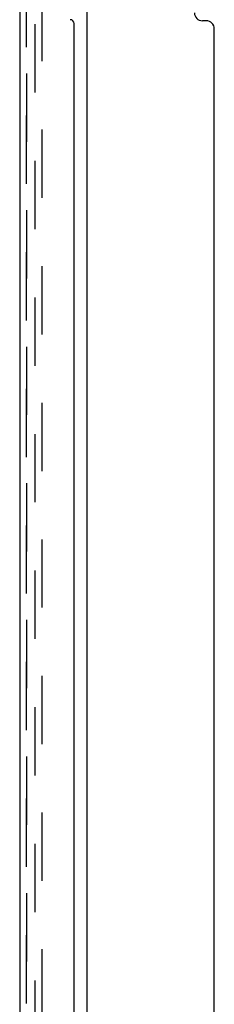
# Model space of a CAD drawing. Header units: inches. Extents: x 0 to 195, y 0 to 126.
# Tile 30 of 41: x 109.72 to 112.78, y 15.49 to 30.99. Entities that reach past the tile are written whole.
import ezdxf

# ---------------------------------------------------------------- set-up
doc = ezdxf.new("R2010")
doc.units = ezdxf.units.IN
doc.header["$LTSCALE"] = 10.747126
doc.header["$MEASUREMENT"] = 0
doc.linetypes.add('HIDDEN', pattern=[0.2, 0.1, -0.1])
doc.layers.get('0').update_dxf_attribs({"linetype": 'CONTINUOUS'})
for name, color, linetype in [('DEFAULT_2', 8, 'HIDDEN'), ('MASTER_DOOR_ASSEMBLY', 7, 'CONTINUOUS'), ('SLAVE_DOOR_ASSEMBLY', 7, 'CONTINUOUS')]:
    doc.layers.add(name, color=color, linetype=linetype)

msp = doc.modelspace()

# ---------------------------------------------------------------- linework, layer by layer
at = {"color": 3, "linetype": 'Continuous'}
for p, q in [((110.778, 7.118), (110.778, 77.776)), ((112.653, 30.971), (112.591, 30.971)), ((112.778, 10.139), (112.778, 30.846))]:
    msp.add_line(p, q, dxfattribs=at)
for centre, start, end in [((112.591, 31.096), 180, 270), ((112.653, 30.846), 0, 90)]:
    msp.add_arc(centre, 0.125, start, end, dxfattribs=at)
at = {"layer": 'DEFAULT_2', "color": 8, "linetype": 'HIDDEN'}
for p, q in [((109.965, 8.348), (109.965, 76.547)), ((110.069, 76.547), (110.069, 8.348))]:
    msp.add_line(p, q, dxfattribs=at)
at = {"layer": 'MASTER_DOOR_ASSEMBLY', "color": 8, "linetype": 'HIDDEN'}
msp.add_line((109.824, 13.359), (109.824, 32.291), dxfattribs=at)
at = {"layer": 'SLAVE_DOOR_ASSEMBLY', "color": 8, "linetype": 'HIDDEN'}
msp.add_line((109.824, 32.291), (109.824, 13.359), dxfattribs=at)
at = {"layer": 'SLAVE_DOOR_ASSEMBLY', "color": 3, "linetype": 'Continuous'}
for p, q in [((109.72, 32.136), (109.72, 13.514)), ((110.574, 14.722), (110.574, 30.929))]:
    msp.add_line(p, q, dxfattribs=at)
msp.add_arc((110.514, 30.929), 0.06, 0, 90, dxfattribs=at)

doc.saveas('drawing.dxf')
